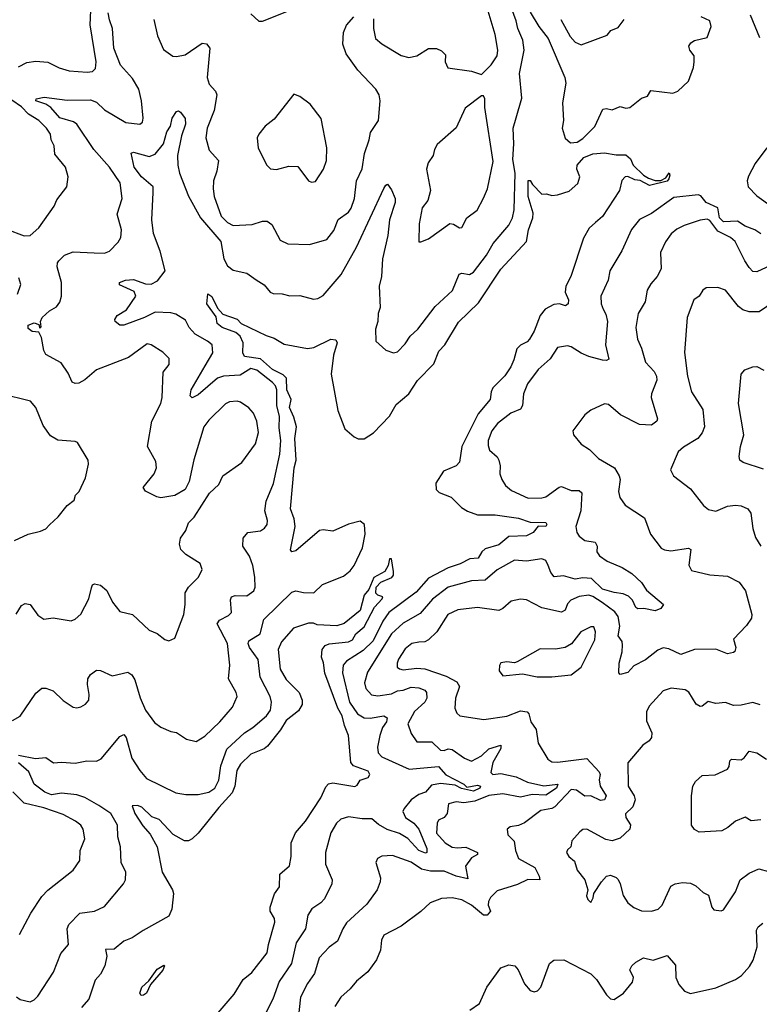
# Model space of a CAD drawing. Extents: x 2057697 to 2160550, y 827490 to 1016834.
# Tile 85 of 256: x 2124432 to 2128217, y 840638 to 845681. Entities that reach past the tile are written whole.
import ezdxf

# ---------------------------------------------------------------- set-up
doc = ezdxf.new("R2010")
doc.units = 0

msp = doc.modelspace()

# ---------------------------------------------------------------- linework, layer by layer
at = {"layer": '0CON20XD'}
for points in [[(2124425, 845438.6), (2124468.1, 845461.9), (2124515, 845468.8), (2124575, 845463.6), (2124634, 845434), (2124685, 845418.9), (2124777.9, 845412.1), (2124804.2, 845415.8), (2124819.1, 845430.9), (2124822.7, 845465), (2124793.2, 845655), (2124798.4, 845765)], [(2126242.9, 845685), (2126242.5, 845635), (2126253.1, 845585), (2126285, 845557.1), (2126385, 845497.1), (2126422.7, 845487.3), (2126464.3, 845495.7), (2126525, 845533.8), (2126565, 845533.8), (2126590.5, 845520.4), (2126610.7, 845500.7), (2126610, 845465), (2126623.9, 845433.9), (2126745, 845416.2), (2126795, 845400), (2126845, 845450), (2126875.8, 845495), (2126879.2, 845525), (2126865.4, 845605), (2126813.4, 845775)], [(2124799.2, 842770.8), (2124804.2, 842785.8), (2124815, 842791.2), (2124845, 842784), (2124877.3, 842757.3), (2124907.2, 842697.2), (2124945, 842648.8), (2125008.8, 842635), (2125095, 842554), (2125135, 842536.7), (2125175, 842506.2), (2125195, 842500), (2125225, 842512.5), (2125272.5, 842635), (2125279.4, 842685), (2125278.6, 842745), (2125295.7, 842775), (2125347.1, 842825), (2125365.8, 842865), (2125355, 842895.8), (2125282, 842942), (2125256.8, 842966.8), (2125249.4, 842995), (2125254.4, 843025), (2125281.4, 843065), (2125295.9, 843104.1), (2125325, 843133.3), (2125403.8, 843255), (2125450.5, 843299.6), (2125472, 843345), (2125568, 843412), (2125638.8, 843508.8), (2125653.4, 843566.6), (2125645.5, 843625), (2125628.1, 843665), (2125605, 843692), (2125561.7, 843721.7), (2125545, 843727.5), (2125505, 843724.2), (2125485, 843714), (2125400.2, 843629.8), (2125373.6, 843595), (2125323.1, 843426.9), (2125299.4, 843315), (2125279.2, 843275), (2125225, 843244.5), (2125155, 843232.5), (2125133.8, 843236.2), (2125075, 843266.7), (2125063.8, 843285), (2125120.6, 843355), (2125132.5, 843385), (2125128.6, 843418.6), (2125086.5, 843495), (2125107.8, 843625), (2125154.5, 843715), (2125161.8, 843745), (2125165.8, 843875), (2125196.2, 843915), (2125196.2, 843945), (2125165, 843978), (2125105, 844016), (2125085, 844021.2), (2124989.2, 843950.8), (2124825, 843886.7), (2124765, 843836), (2124735, 843818.8), (2124715, 843816.7), (2124700, 843825), (2124680.3, 843870.3), (2124643.8, 843923.8), (2124565, 843966.7), (2124555.8, 843985.8), (2124543.4, 844053.4), (2124530, 844080), (2124495, 844083.8), (2124475, 844098.6), (2124475, 844116.5), (2124505, 844128.8), (2124529.5, 844119.6), (2124535, 844100), (2124541.7, 844108.3), (2124538.8, 844135), (2124547.5, 844155), (2124585, 844190), (2124619.6, 844210.4), (2124636.6, 844233.4), (2124645.5, 844265), (2124646.2, 844335), (2124623.3, 844415), (2124624.4, 844435), (2124631.9, 844445), (2124661.4, 844475), (2124705, 844491.9), (2124813.3, 844486.7), (2124865, 844484.5), (2124891.2, 844495), (2124935, 844541.2), (2124949.2, 844565), (2124952.9, 844605), (2124930.9, 844685), (2124955.5, 844765.5), (2124946.7, 844845), (2124891.8, 844925), (2124811.2, 845015), (2124724.5, 845145), (2124707.3, 845157.3), (2124637.9, 845177.9), (2124590.8, 845230.8), (2124565, 845247.3), (2124514.2, 845265), (2124516.2, 845275), (2124556.9, 845283.1), (2124675, 845268), (2124795, 845269.4), (2124825, 845258.3), (2124865, 845219.5), (2124975, 845153.3), (2125047.5, 845145), (2125060.6, 845155), (2125063.2, 845176.8), (2125054.8, 845265.2), (2125041.2, 845325), (2125009.3, 845379.3), (2124948.3, 845448.3), (2124914.3, 845535), (2124907.5, 845635), (2124890.6, 845680.6), (2124885.2, 845715.2)], [(2125615, 845710), (2125655, 845673.3), (2125675, 845673.8), (2125825, 845732.5)], [(2126972.6, 845177.4), (2127001.3, 845278.7), (2126989.6, 845405), (2127014.7, 845525), (2127007.5, 845575), (2126980.8, 845635), (2126973.1, 845675), (2126942.3, 845757.7)], [(2127045, 845719.2), (2127088.2, 845645), (2127136.9, 845585), (2127222.8, 845385), (2127227.5, 845355), (2127210, 845255), (2127215.7, 845165), (2127208, 845125), (2127223.4, 845073.4), (2127250.4, 845050.4), (2127285, 845052.7), (2127315, 845072.1), (2127375, 845133.3), (2127417.3, 845222.7), (2127435, 845226), (2127465, 845218.6), (2127504.5, 845235.5), (2127535, 845227.5), (2127555, 845230.5), (2127615, 845278.1), (2127645, 845288.8), (2127662.3, 845317.7), (2127775, 845303.8), (2127800, 845315), (2127855, 845365.8), (2127880.9, 845435), (2127884.5, 845465), (2127883.3, 845495), (2127861.4, 845525), (2127856, 845545), (2127867.3, 845562.7), (2127885, 845574), (2127951.3, 845588.7), (2127971.8, 845645), (2127964.5, 845675), (2127919.6, 845695)], [(2125118, 845682), (2125137.8, 845597.8), (2125167.7, 845527.7), (2125215, 845494.2), (2125235, 845491.4), (2125279.4, 845500.6), (2125365, 845560), (2125387.8, 845557.8), (2125404.4, 845535), (2125390.5, 845385), (2125400.8, 845350.8), (2125434.4, 845315), (2125440, 845295), (2125427.3, 845215), (2125391.2, 845125), (2125384.6, 845075), (2125402.4, 845012.4), (2125448.7, 844958.7), (2125440.6, 844905), (2125424.4, 844855), (2125422.2, 844815), (2125427.8, 844775), (2125462.2, 844675), (2125495, 844641.4), (2125525, 844625.8), (2125621.3, 844631.3), (2125675, 844649.1), (2125698.5, 844648.5), (2125721.5, 844631.5), (2125765, 844552), (2125805, 844533.3), (2125915, 844529.1), (2126003.8, 844555), (2126039.4, 844600.6), (2126062.1, 844657.9), (2126114.4, 844695), (2126129.1, 844715), (2126145.5, 844765.5), (2126155.3, 844854.7), (2126185, 844916.2), (2126196.8, 844995), (2126220.9, 845065), (2126226.9, 845103.1), (2126268.5, 845165), (2126277.5, 845265), (2126271.2, 845295), (2126254.5, 845325), (2126161.7, 845421.7), (2126102.9, 845505), (2126085.8, 845555), (2126088.6, 845615), (2126105, 845653.3), (2126141.2, 845695)], [(2127201.2, 845681.2), (2127250, 845595), (2127275, 845565.6), (2127305, 845551.9), (2127438.3, 845601.7), (2127457.5, 845625), (2127495, 845641.2), (2127525, 845681.2)], [(2128170.3, 845705), (2128218.8, 845588.8)], [(2124365, 844607.3), (2124455, 844573.6), (2124485, 844575.7), (2124529.2, 844615), (2124607.5, 844725), (2124621.3, 844758.7), (2124673.8, 844825), (2124679.2, 844875), (2124665.7, 844925), (2124612.4, 844992.3), (2124608.5, 845035), (2124592.5, 845065), (2124589.1, 845095), (2124569.2, 845125), (2124529.1, 845165), (2124476.3, 845196.3), (2124440.8, 845235), (2124342.5, 845302.5)], [(2125925, 844848), (2125945, 844851.2), (2125987.5, 844915), (2126001.4, 844958.6), (2126004.4, 845025), (2125974.1, 845174.1), (2125917.7, 845247.7), (2125865, 845287.5), (2125835, 845300), (2125735, 845171.2), (2125688.8, 845135), (2125655.6, 845094.4), (2125647.5, 845075), (2125652.1, 845022.1), (2125696.2, 844935), (2125715, 844916.2), (2125745.9, 844914.1), (2125809.5, 844929.6), (2125855, 844928), (2125910, 844855), (2125925, 844848)], [(2126485, 844542.5), (2126525, 844558), (2126633, 844637), (2126653, 844633), (2126683.3, 844615), (2126695, 844616.2), (2126720, 844665), (2126773.8, 844705), (2126805, 844766.7), (2126825.5, 844815), (2126854.5, 844955), (2126811.7, 845231.7), (2126812.5, 845275), (2126805, 845290), (2126795, 845290), (2126712.7, 845227.3), (2126665, 845126.7), (2126568.7, 845041.3), (2126554.5, 845015.5), (2126547.5, 844985), (2126522.2, 844947.8), (2126514.4, 844915), (2126534.3, 844805), (2126520, 844755), (2126492.6, 844717.4), (2126475.6, 844635), (2126475, 844542.5), (2126485, 844542.5)], [(2124395, 842090.6), (2124435, 842114.2), (2124515, 842232), (2124545, 842256.2), (2124565, 842256.2), (2124602.7, 842242.7), (2124654.5, 842194.5), (2124705, 842160), (2124725, 842156), (2124745, 842160.8), (2124768.8, 842175), (2124786, 842195), (2124787.1, 842225), (2124778.2, 842275), (2124780.9, 842305), (2124795, 842326.9), (2124825, 842349.2), (2124845, 842347.5), (2124905, 842320.9), (2124985, 842339.2), (2125005, 842325.8), (2125020.3, 842300.3), (2125048.3, 842208.3), (2125076.4, 842145), (2125121.9, 842081.9), (2125155, 842056.9), (2125205, 842035.6), (2125235, 842030), (2125285, 841996), (2125335, 841984), (2125379.4, 842010.6), (2125456.5, 842085), (2125520.7, 842159.3), (2125544.5, 842215), (2125540.6, 842235), (2125500.9, 842305), (2125507.9, 842375), (2125494.6, 842485), (2125442.8, 842587.2), (2125454.4, 842605), (2125500.4, 842629.6), (2125515.4, 842644.6), (2125510.5, 842709.5), (2125515.6, 842724.5), (2125535, 842731.5), (2125595, 842729.1), (2125630, 842755), (2125636.9, 842775), (2125634.5, 842825), (2125624.5, 842885), (2125607.5, 842932.5), (2125574.3, 842985), (2125576, 843025), (2125600, 843055), (2125665, 843063.1), (2125685, 843075.8), (2125698.1, 843095), (2125700.6, 843115), (2125686.5, 843165), (2125692.9, 843215), (2125731.3, 843305), (2125763.6, 843455), (2125768.5, 843525), (2125760.6, 843590.6), (2125761.8, 843648.2), (2125748.1, 843705), (2125748.2, 843785), (2125740.9, 843805), (2125725, 843822.1), (2125645, 843885.6), (2125615, 843893.7), (2125559.6, 843860.4), (2125475, 843855.6), (2125444.8, 843845.2), (2125345, 843760), (2125314.1, 843744.1), (2125304.3, 843754.3), (2125310, 843785), (2125381.4, 843908.6), (2125420.5, 843975), (2125416.7, 844015), (2125393.6, 844035), (2125330.3, 844070.3), (2125299.7, 844105), (2125280.9, 844140.9), (2125231.7, 844171.7), (2125205, 844178.7), (2125125, 844182.6), (2125070, 844155), (2124965, 844115.5), (2124945, 844116), (2124921.2, 844135), (2124919.2, 844145), (2124930, 844165), (2124978.6, 844195), (2125025.4, 844265), (2125017.7, 844287.7), (2124943.3, 844323.2), (2124942.2, 844335), (2124972.9, 844347.1), (2125015, 844350.4), (2125075, 844327.4), (2125105, 844325.4), (2125136.6, 844343.4), (2125176, 844395), (2125151.4, 844495), (2125116.5, 844585), (2125108.9, 844655), (2125114.6, 844795), (2125114.3, 844825), (2125055.4, 844875), (2125018.2, 844925), (2125002.3, 844997.7), (2125015, 845002), (2125095, 844980.3), (2125125, 844991.5), (2125167.6, 845045), (2125184.2, 845105.8), (2125203.6, 845135), (2125212.9, 845177.1), (2125235, 845210), (2125245, 845214.2), (2125255, 845207.8), (2125278.4, 845175), (2125280.6, 845145), (2125260, 845085), (2125239.5, 844985), (2125240.5, 844935), (2125250, 844895), (2125296.2, 844776.2), (2125356.9, 844665), (2125461.4, 844545), (2125476, 844456), (2125495, 844419.2), (2125525, 844397.7), (2125595, 844382.9), (2125642.5, 844347.5), (2125682.4, 844322.4), (2125713.8, 844285), (2125728.3, 844278.3), (2125775, 844276.9), (2125815, 844265.5), (2125865, 844268.5), (2125935, 844249.4), (2125957.4, 844252.6), (2125985, 844267.5), (2126077.5, 844375), (2126156.3, 844515), (2126295, 844816.7), (2126305, 844833.3), (2126315, 844837.5), (2126335, 844810), (2126353.1, 844765), (2126354.4, 844745), (2126324.6, 844655), (2126316.8, 844575), (2126288.4, 844455), (2126283.6, 844365), (2126271.5, 844315), (2126276.9, 844206.9), (2126265.8, 844175.8), (2126264.4, 844135), (2126253.3, 844095), (2126254.3, 844035), (2126305, 843987.5), (2126345, 843974), (2126365, 843980), (2126405, 844020.8), (2126430, 844060), (2126469.5, 844095), (2126557.8, 844212.2), (2126646.4, 844293.6), (2126682, 844378), (2126695, 844381.8), (2126734.6, 844375.4), (2126755, 844388.1), (2126821.4, 844475), (2126855.7, 844534.4), (2126935, 844628.6), (2126954.5, 844665), (2126963.2, 844706.8), (2126967.3, 844895), (2126955.8, 844965), (2126960.7, 845045), (2126956.9, 845125), (2126972.6, 845177.4)], [(2128256.5, 845025), (2128196.4, 844943.7), (2128161.5, 844878.5), (2128155.3, 844854.6), (2128160.3, 844825), (2128205, 844777.8), (2128361.2, 844665)], [(2124425, 841914.4), (2124513.2, 841896.8), (2124565, 841901.9), (2124605, 841874.3), (2124645, 841878.8), (2124715, 841873.1), (2124775, 841884.6), (2124825, 841883.3), (2124849.2, 841895), (2124945, 842009.4), (2124965, 842019.2), (2124977.3, 842005), (2125005, 841899.2), (2125046.7, 841835), (2125081.1, 841795), (2125231.1, 841721.1), (2125282.6, 841712.6), (2125345, 841712.5), (2125400, 841725), (2125430.4, 841745), (2125451.8, 841785), (2125461.3, 841858.7), (2125491.3, 841945), (2125582, 842028), (2125625, 842055.5), (2125694.4, 842115), (2125715.6, 842145), (2125720, 842185), (2125714.5, 842215), (2125663.3, 842313.3), (2125653.1, 842403.1), (2125608.6, 842465), (2125601.8, 842485), (2125605, 842498.9), (2125662.5, 842535), (2125680.9, 842609.1), (2125825, 842748.5), (2125845, 842755.5), (2125885, 842746.7), (2125937.5, 842745), (2125981.7, 842788.3), (2126089.9, 842830.1), (2126122.6, 842857.4), (2126143.2, 842885), (2126186.4, 842975), (2126199.8, 843045), (2126196.7, 843095), (2126175, 843112.3), (2126115, 843096.8), (2126035, 843060.7), (2125985, 843068.1), (2125965.9, 843064.1), (2125845, 842961.1), (2125825, 842956), (2125817.5, 842965), (2125842.3, 843085), (2125836.2, 843125), (2125817.9, 843175), (2125836.5, 843385), (2125847.6, 843425), (2125840, 843535), (2125849.1, 843595), (2125835.4, 843645.4), (2125812.2, 843695), (2125821.1, 843735), (2125798.8, 843785), (2125797, 843845), (2125780.9, 843860.9), (2125725, 843889.2), (2125665, 843944), (2125582, 843955), (2125574.6, 843974.6), (2125575.4, 844025), (2125559.8, 844059.8), (2125538.5, 844078.5), (2125467.5, 844105), (2125442.5, 844125), (2125438, 844158), (2125390, 844225), (2125395, 844276), (2125415, 844262.5), (2125445, 844203.3), (2125471.7, 844171.7), (2125545, 844146), (2125565, 844123.8), (2125692.7, 844062.7), (2125735, 844050), (2125785, 844018.8), (2125905, 843995.8), (2125937.6, 844002.4), (2126025, 844043.8), (2126050.5, 844040.4), (2126057.5, 844025), (2126037.5, 843962.5), (2126026.2, 843865), (2126060.9, 843679.1), (2126095.4, 843585.4), (2126143.5, 843543.5), (2126165, 843534.6), (2126195, 843533.2), (2126243.5, 843565), (2126325, 843649.4), (2126359.4, 843710.6), (2126422.9, 843765), (2126467.8, 843832.2), (2126551.1, 843918.9), (2126577.1, 843982.9), (2126607.9, 844015), (2126678.6, 844131.4), (2126780, 844230), (2126895, 844402.5), (2127025, 844544.6), (2127036, 844605), (2127059, 844665), (2127060.4, 844689.6), (2127033.5, 844775), (2127035, 844856.7), (2127045, 844857.5), (2127055.7, 844835.7), (2127105, 844787.5), (2127128.8, 844788.8), (2127155, 844780.8), (2127185, 844784.2), (2127245, 844802.9), (2127288.5, 844841.5), (2127299.2, 844875), (2127282.7, 844915), (2127284.5, 844935), (2127320, 844975), (2127365, 844993.4), (2127425, 844998.2), (2127485, 844988.5), (2127535, 844988), (2127558.8, 844968.8), (2127572, 844935), (2127624.5, 844884.5), (2127649.8, 844869.8), (2127685, 844856.5), (2127712.6, 844857.4), (2127738.5, 844871.5), (2127756, 844896), (2127760, 844885), (2127754, 844865), (2127745, 844853.8), (2127655, 844831.2), (2127607.4, 844857.4), (2127581.1, 844861.1), (2127545, 844876.7), (2127530, 844875), (2127513, 844857), (2127502, 844805), (2127415, 844672.5), (2127378.7, 844641.3), (2127346.6, 844613.4), (2127318.2, 844561.8), (2127252.9, 844365), (2127227.1, 844315), (2127223.8, 844285), (2127240, 844245), (2127239.4, 844225), (2127225, 844215.7), (2127194.6, 844224.6), (2127165, 844222.7), (2127122, 844198), (2127095.4, 844165), (2127064.5, 844085), (2127040.9, 844045), (2127029.3, 844030.7), (2126995, 844013.1), (2126976.2, 843995), (2126961.3, 843938.7), (2126945, 843903.3), (2126915, 843857.3), (2126852.9, 843795), (2126844.6, 843775), (2126840.5, 843735), (2126777.9, 843662.1), (2126695.3, 843495), (2126682.7, 843415), (2126665, 843396.5), (2126601.4, 843368.6), (2126562.3, 843307.7), (2126563.3, 843275), (2126578.8, 843258.8), (2126640, 843235), (2126692.7, 843182.7), (2126723.6, 843163.6), (2126775.5, 843145.5), (2126865, 843144.2), (2126985, 843128.2), (2127045, 843107), (2127124.3, 843105.7), (2127129.4, 843095), (2127125.6, 843085), (2127085, 843086.2), (2127059.4, 843055), (2127025, 843037), (2126935.4, 843034.6), (2126885, 842991.9), (2126815, 842971.2), (2126797.3, 842955), (2126777.7, 842922.2), (2126735, 842919.3), (2126685.7, 842894.3), (2126625, 842873.8), (2126525, 842820.7), (2126461, 842749), (2126321, 842645), (2126290.2, 842599.8), (2126241, 842499), (2126189.8, 842450.2), (2126104.8, 842395.2), (2126087.5, 842375), (2126084.8, 842335), (2126119.7, 842185), (2126161.2, 842125), (2126195, 842104.6), (2126225, 842103.6), (2126295, 842116), (2126311.8, 842105), (2126309.4, 842085), (2126289.2, 842055), (2126274.8, 842015), (2126262.7, 841955), (2126266, 841925), (2126285, 841905.3), (2126425, 841842), (2126575, 841856), (2126612.3, 841812.3), (2126704.5, 841765), (2126720.3, 841750.3), (2126775, 841759.4), (2126790.6, 841755), (2126786.9, 841745), (2126755, 841730.2), (2126693.8, 841743.8)], [(2128224.6, 844584.6), (2128194.3, 844604.3), (2128145, 844622.6), (2128105, 844648.6), (2128035, 844645.7), (2128014.5, 844665), (2128005, 844717.2), (2127944.9, 844744.9), (2127918.2, 844778.2), (2127905, 844784.4), (2127779.5, 844770.5), (2127665, 844688.2), (2127605, 844657.5), (2127563.4, 844606.6), (2127513.4, 844496.6), (2127452.2, 844395), (2127443, 844347), (2127406.9, 844265), (2127408.5, 844225), (2127418.4, 844198.4), (2127431.9, 844171.9), (2127440, 844135), (2127430.3, 844015), (2127447.4, 843942.6), (2127435, 843935.7), (2127415, 843937.1), (2127345, 843956.1), (2127305, 843972.1), (2127255, 844005.6), (2127235, 844010.6), (2127185, 844002.5), (2127146.9, 843943.1), (2127085, 843888.6), (2127031.5, 843815), (2127011.2, 843765), (2127004.6, 843705), (2126995, 843685.5), (2126945.3, 843664.7), (2126877.2, 843612.8), (2126848.5, 843575), (2126830.4, 843525), (2126829.1, 843499.1), (2126836.3, 843476.3), (2126875, 843442), (2126884.5, 843424.5), (2126891.1, 843395), (2126889.4, 843355), (2126900, 843325), (2126918, 843295), (2126949.8, 843269.8), (2127035, 843229.7), (2127105, 843231.8), (2127125, 843237.5), (2127193.4, 843286.6), (2127205, 843290), (2127255, 843269.5), (2127295, 843268.9), (2127308.2, 843258.2), (2127304.6, 843165), (2127278.2, 843085), (2127282.9, 843055), (2127295.6, 843035), (2127323.7, 843013.7), (2127377.1, 843005), (2127387.5, 842985), (2127385.6, 842955), (2127400, 842935), (2127438.1, 842908.1), (2127516, 842875), (2127564.2, 842845), (2127615, 842798), (2127639.4, 842759.4), (2127727.5, 842685), (2127713.8, 842665), (2127685, 842652.9), (2127625.6, 842665.6), (2127595, 842663.1), (2127585, 842670.8), (2127568, 842708), (2127548.3, 842728.3), (2127520.3, 842740.3), (2127475, 842746.7), (2127415, 842764.7), (2127358, 842817.9), (2127315, 842822.6), (2127275, 842815.6), (2127215, 842832.7), (2127166.9, 842827), (2127149.9, 842849.9), (2127136.5, 842885), (2127125, 842910), (2127105, 842920), (2127025, 842908.2), (2126965, 842912.1), (2126875, 842863.1), (2126815, 842810.5), (2126743.8, 842806.2), (2126625, 842773.5), (2126545, 842713.4), (2126480.8, 842639.2), (2126395, 842590.3), (2126335.3, 842535), (2126211.3, 842338.7), (2126196.5, 842285), (2126203.3, 842255), (2126233.1, 842223.1), (2126265, 842218), (2126335, 842227.8), (2126365, 842243.4), (2126395, 842247), (2126435, 842261.6), (2126475, 842258.4), (2126505, 842246.2), (2126514.5, 842235), (2126516.2, 842205), (2126505.5, 842185), (2126452.3, 842137.7), (2126419.1, 842075), (2126435.6, 842025), (2126465, 841982.5), (2126541.9, 841981.9), (2126585, 841938.8), (2126605, 841937.5), (2126625, 841946), (2126645, 841943.3), (2126708.3, 841898.3), (2126745, 841883.3), (2126795, 841910.3), (2126833.1, 841946.9), (2126895, 841965.7), (2126895, 841948.8), (2126853.2, 841876.8), (2126843.3, 841825), (2126852.9, 841815), (2126895, 841820), (2126973.4, 841803.5), (2127030.5, 841775), (2127115, 841756.2), (2127186, 841765), (2127178.9, 841745), (2127125, 841709.8), (2127055, 841711.6), (2126995, 841698.2), (2126905, 841716.5), (2126832.9, 841707.1), (2126762.2, 841677.8), (2126705, 841669.1), (2126665, 841674.7), (2126626, 841665), (2126619.2, 841615), (2126603.8, 841595), (2126575, 841580.8), (2126567.9, 841565), (2126565, 841514), (2126610.3, 841465), (2126645, 841442.8), (2126671.4, 841438.6), (2126715, 841442.6), (2126774.4, 841415), (2126774.3, 841405), (2126745, 841387.8), (2126713.1, 841345), (2126725, 841280), (2126665, 841294.4), (2126605, 841319.8), (2126535, 841320.5), (2126489.2, 841329.2), (2126435.3, 841365.3), (2126339.7, 841399.7), (2126285, 841396.9), (2126264, 841385), (2126254.2, 841365), (2126278, 841285), (2126277.5, 841265), (2126261.1, 841225), (2126208.6, 841151.4), (2126105, 841054.5), (2126085.5, 841025), (2126059.1, 840960.9), (2126015, 840930.9), (2125964.7, 840875.3), (2125940, 840795), (2125905.3, 840744.6), (2125869.6, 840675), (2125852.5, 840515)], [(2128275, 844421.8), (2128205, 844388.5), (2128185, 844391.8), (2128165, 844410.6), (2128143.6, 844445), (2128094.3, 844545), (2128069.2, 844565), (2128005, 844597.5), (2127965, 844652.2), (2127951.3, 844658.7), (2127915, 844653.5), (2127832.9, 844627.1), (2127795, 844607.8), (2127766, 844584), (2127736.6, 844543.4), (2127711.9, 844488.1), (2127714.6, 844405), (2127694.6, 844365.4)], [(2124420, 844275), (2124437.5, 844325), (2124428.1, 844358.1)], [(2127694.6, 844365.4), (2127661.7, 844328.3), (2127643.3, 844295), (2127633.5, 844235), (2127597.8, 844175), (2127585.6, 844105), (2127594.4, 844045), (2127615, 843998.8), (2127635, 843926), (2127679.4, 843879.4), (2127691.2, 843855), (2127692.1, 843835), (2127666.2, 843765), (2127664.6, 843745), (2127696.6, 843636.6), (2127692.9, 843625), (2127665, 843604.5), (2127605, 843607.5), (2127507.6, 843657.6), (2127445, 843710), (2127425, 843713.8), (2127355, 843680), (2127325, 843656.7), (2127262.5, 843575), (2127266, 843555), (2127305, 843506.2), (2127348.8, 843478.8), (2127395, 843432.9), (2127475.4, 843385.4), (2127500.5, 843345), (2127505.4, 843325.4), (2127496.7, 843265), (2127503.5, 843233.5), (2127531.2, 843195), (2127629.4, 843129.4), (2127660, 843045), (2127715, 842974.2), (2127732.5, 842965), (2127765, 842961.2), (2127854.3, 842974.3), (2127867.6, 842967.6), (2127856.8, 842886.8), (2127870.3, 842860.3), (2127965, 842838.2), (2128055, 842830.8), (2128115, 842800), (2128147.1, 842755), (2128178.6, 842635), (2128177.1, 842615), (2128152.1, 842577.9), (2128085, 842507.5), (2128098, 842465), (2128092.5, 842445), (2128085, 842440), (2128055, 842433.3), (2127995, 842456.7), (2127885, 842454.5), (2127815, 842430), (2127755, 842457.8), (2127725, 842463.3), (2127698.6, 842451.4), (2127635, 842401.5), (2127575, 842371.1), (2127545, 842337.1), (2127505, 842326.2), (2127499.2, 842335), (2127499.5, 842385), (2127516.3, 842443.7), (2127517.1, 842477.1), (2127515, 842495.6), (2127495.2, 842525.2), (2127502.9, 842575), (2127494.8, 842624.8), (2127477.4, 842647.4), (2127413.3, 842695), (2127365, 842726.6), (2127345, 842732.9), (2127295, 842725.7), (2127252.6, 842707.4), (2127235, 842688.8), (2127223.6, 842656.4), (2127205, 842646.8), (2127105, 842668.9), (2127025, 842708.6), (2126995, 842713.3), (2126947, 842703), (2126905, 842664.4), (2126885, 842654.6), (2126775, 842670.4), (2126675, 842657.5), (2126622.5, 842635), (2126566.5, 842545), (2126524.7, 842505.3), (2126505.3, 842494.7), (2126475, 842492.5), (2126439.2, 842485), (2126405, 842459.1), (2126370.4, 842405), (2126363.1, 842385), (2126364.4, 842365), (2126375.4, 842355.4), (2126395, 842351.6), (2126465, 842360), (2126505.3, 842355.3), (2126615, 842318.8), (2126669.7, 842289.7), (2126682.5, 842265), (2126662.5, 842205), (2126659.4, 842155), (2126669.1, 842129.1), (2126683.8, 842115), (2126806.8, 842096.8), (2126925, 842113.5), (2126995, 842140.9), (2127030, 842135), (2127038.6, 842125), (2127048.2, 842085), (2127075, 842045.6), (2127085.6, 841975), (2127135, 841892.9), (2127155, 841880), (2127185, 841878.8), (2127335, 841896.8), (2127398.1, 841828.1), (2127402.4, 841815), (2127397.3, 841787.3), (2127403.2, 841755), (2127433.8, 841705), (2127425, 841684.6), (2127405, 841681.2), (2127355, 841706.1), (2127325, 841703.5), (2127281.9, 841735), (2127255, 841737.9), (2127171, 841649), (2127155, 841640.3), (2127099.5, 841630.4), (2127015, 841566.7), (2126985, 841553.3), (2126942.4, 841547.6), (2126927.5, 841535), (2126931.1, 841505), (2126962.8, 841472.8), (2126968.8, 841425), (2126985.3, 841385.3), (2127068.1, 841338.1), (2127091.5, 841295), (2127093.8, 841275), (2127032.7, 841277.3), (2126978.9, 841251.1), (2126875, 841218.9), (2126842.1, 841185), (2126830.9, 841165), (2126830.4, 841145), (2126841.1, 841115), (2126825, 841093.6), (2126805, 841094.6), (2126745, 841145.3), (2126695, 841173.1), (2126645, 841184), (2126590.5, 841180.5), (2126532.8, 841157.2), (2126485, 841113.1), (2126385, 841038), (2126295, 840991.2), (2126283.6, 840966.4), (2126278.5, 840915), (2126258.1, 840865), (2126212.9, 840805), (2126155, 840756), (2126123.6, 840716.4), (2126075, 840674.2), (2126045, 840626.2)], [(2128291.2, 844235), (2128216.7, 844185), (2128165, 844184.5), (2128133.8, 844195), (2128111.7, 844211.7), (2128045, 844295.7), (2128005, 844308.6), (2127945, 844307.5), (2127928.8, 844295), (2127908.8, 844265), (2127882.5, 844245), (2127848.6, 844155), (2127834.3, 843975.7), (2127850.5, 843855), (2127870.6, 843775), (2127928.5, 843685), (2127936.5, 843595), (2127925.7, 843565), (2127903.1, 843535), (2127829.3, 843490.7), (2127802.2, 843467.8), (2127762.5, 843375), (2127778, 843345), (2127865, 843277.5), (2127932.3, 843192.3), (2127957.5, 843172.5), (2127995, 843163.1), (2128055, 843188.5), (2128095, 843194.5), (2128125, 843190), (2128158.8, 843175), (2128174.1, 843154.1), (2128184.4, 843075), (2128198.7, 843028.7), (2128225, 842984.2)], [(2128238.7, 843378.7), (2128135, 843412.5), (2128118, 843425), (2128114.1, 843444.1), (2128120.6, 843495), (2128138.1, 843555), (2128111.1, 843715), (2128124, 843865), (2128142.7, 843887.3), (2128185, 843903.3), (2128205, 843903.8), (2128240, 843885)], [(2124405, 843012.5), (2124475, 843046), (2124538.8, 843061.2), (2124565, 843073.8), (2124585, 843094), (2124628.8, 843135), (2124675, 843193.3), (2124710.7, 843219.3), (2124717.5, 843245), (2124736.1, 843263.9), (2124768, 843335), (2124784, 843405), (2124782, 843425), (2124727.5, 843515), (2124715, 843520.8), (2124627, 843527), (2124589.5, 843549.6), (2124551.6, 843601.6), (2124515, 843694.2), (2124487.7, 843727.7), (2124334.4, 843764.4)], [(2125448, 840595), (2125529.8, 840690.2), (2125575, 840765.5), (2125619.4, 840800.6), (2125699.1, 840900.9), (2125704.7, 840945), (2125737.9, 841057.9), (2125736.6, 841076.6), (2125714.6, 841115), (2125714.1, 841135), (2125735.9, 841204.1), (2125761.2, 841238.8), (2125763.3, 841305), (2125813.4, 841346.6), (2125822, 841395), (2125822, 841465), (2125843.7, 841516.3), (2125894.6, 841575), (2125972.9, 841695), (2125998.8, 841751.2), (2126012.7, 841767.3), (2126035, 841773), (2126146.7, 841753.3), (2126159.2, 841760.8), (2126175, 841785.7), (2126215, 841800), (2126224.5, 841815), (2126215, 841832.2), (2126140, 841860), (2126126.1, 841876.1), (2126114.2, 842015), (2126093.7, 842065), (2126081.7, 842115), (2126059.8, 842155), (2125993, 842333), (2125986.6, 842386.6), (2125976.5, 842415), (2125980.6, 842455), (2125995.6, 842475), (2126016.4, 842483.6), (2126115, 842494.7), (2126136, 842505), (2126152.5, 842535), (2126195, 842571.2), (2126247.9, 842672.1), (2126287.5, 842715), (2126290, 842725), (2126264.1, 842734.1), (2126254.1, 842744.1), (2126255.7, 842775), (2126279.8, 842800.2), (2126336, 842824), (2126344.4, 842835), (2126345.7, 842854.3), (2126335, 842920), (2126325, 842920), (2126318.1, 842885), (2126300.6, 842855), (2126245, 842823.1), (2126218, 842762), (2126195, 842733.8), (2126175, 842654), (2126092.4, 842587.6), (2126055, 842575.5), (2125955, 842581.2), (2125935, 842590), (2125909.5, 842590.4), (2125833.8, 842565), (2125772.5, 842495), (2125754.5, 842455), (2125765, 842353.5), (2125795, 842300.7), (2125862.2, 842235), (2125876.8, 842195), (2125876.8, 842173.2), (2125858.5, 842141.5), (2125795, 842092.1), (2125766.1, 842043.8), (2125699.8, 841960.2), (2125683.2, 841946.8), (2125615, 841919.2), (2125562.4, 841867.7), (2125543.2, 841835), (2125533, 841755), (2125519.9, 841720.1), (2125450.4, 841645), (2125345, 841514.3), (2125315, 841485.8), (2125295, 841475.8), (2125275, 841475.8), (2125217.4, 841507.4), (2125145, 841584.3), (2125108.3, 841598.3), (2125057.6, 841647.6), (2125035, 841656.5), (2125006.7, 841655), (2125021.5, 841615), (2125061.3, 841551.3), (2125099.6, 841509.6), (2125136.1, 841445), (2125161.7, 841315), (2125213.9, 841225), (2125219.8, 841205), (2125211.3, 841125), (2125195, 841088.9), (2125064.1, 841015.9), (2125007.5, 840977.5), (2124965, 840960.5), (2124915, 840920.8), (2124871.3, 840918.7), (2124878.6, 840885), (2124866.9, 840835), (2124845, 840791.4), (2124818.7, 840761.3), (2124785, 840664.2), (2124748.7, 840621.3)], [(2124414.5, 842635.5), (2124440.5, 842679.6), (2124459.3, 842690.7), (2124485, 842686.2), (2124525, 842631.2), (2124555, 842610), (2124602.7, 842617.3), (2124695, 842602), (2124715, 842610), (2124745, 842636.2), (2124785.6, 842715), (2124799.2, 842770.8)], [(2127155, 842314.4), (2127255, 842326), (2127305.8, 842365), (2127376.3, 842503.7), (2127379.5, 842545), (2127370.6, 842570.6), (2127355, 842571.4), (2127304.4, 842545.6), (2127255.8, 842484.2), (2127224, 842466), (2127175, 842456.4), (2127095, 842458.8), (2126978.8, 842391.2), (2126965, 842386.2), (2126925, 842391.2), (2126894.1, 842385.9), (2126887, 842373), (2126886.7, 842345), (2126905, 842320), (2127005, 842330), (2127080, 842315), (2127155, 842314.4)], [(2128221.5, 842171.5), (2128185, 842183.6), (2128125, 842169.1), (2128085, 842168.9), (2128045, 842184.3), (2127995, 842178), (2127955, 842188.6), (2127925.5, 842164.5), (2127915, 842162.9), (2127895, 842174.2), (2127856.4, 842236.4), (2127838.8, 842248.8), (2127766.8, 842256.8), (2127725, 842242.9), (2127654.4, 842165.6), (2127639.4, 842135), (2127639.5, 842089.5), (2127668, 842028), (2127665.6, 842005), (2127652.9, 841987.1), (2127621.2, 841965), (2127544.2, 841875), (2127546.4, 841755), (2127576.7, 841705), (2127582.2, 841685), (2127570.4, 841649.6), (2127532.7, 841612.7), (2127534.2, 841595), (2127557.8, 841557.8), (2127554.4, 841535), (2127505, 841489.5), (2127465, 841475.5), (2127432.2, 841482.2), (2127335, 841535.3), (2127315, 841533.6), (2127298.6, 841521.4)], [(2128225, 841582.5), (2128175, 841577.5), (2128145, 841596), (2128095, 841575.6), (2128056.5, 841543.5), (2128025, 841526.9), (2127909.5, 841519.6), (2127885, 841533.3), (2127871.2, 841555), (2127870, 841705), (2127878, 841755), (2127891.2, 841778.8), (2127925, 841810), (2127992.3, 841812.3), (2128055, 841842), (2128062.5, 841855), (2128065.8, 841884.2), (2128075, 841893.8), (2128125, 841890), (2128139.8, 841900.3), (2128165, 841934), (2128205.5, 841925.5), (2128254.2, 841894.2)], [(2124415, 840676), (2124435, 840663.1), (2124485, 840651.4), (2124505, 840660), (2124525, 840679.2), (2124605, 840802), (2124642.6, 840897.4), (2124680.8, 840945), (2124674.4, 841024.4), (2124682.8, 841047.2), (2124738.8, 841105), (2124815, 841115.6), (2124865, 841138.1), (2124962.9, 841255), (2124973.1, 841275), (2124975.5, 841315), (2124950.6, 841365), (2124948.1, 841445), (2124934.6, 841495), (2124933.1, 841555), (2124898.2, 841615), (2124836.5, 841656.4), (2124765, 841697.1), (2124725, 841710.6), (2124645, 841719), (2124595, 841711.4), (2124560.3, 841725), (2124506.4, 841765), (2124479.3, 841829.3), (2124425.6, 841875)], [(2126693.8, 841743.8), (2126660.6, 841760.6), (2126585, 841769.5), (2126540.1, 841759.9), (2126508, 841725), (2126475, 841712.5), (2126434.7, 841685.3), (2126398.9, 841641.1), (2126392.5, 841625), (2126405.9, 841595), (2126449.8, 841565), (2126475.2, 841535), (2126516.2, 841435), (2126516.2, 841415), (2126508.2, 841411.8), (2126474.8, 841425), (2126417.6, 841487.6), (2126375, 841512.5), (2126312.6, 841532.6), (2126268.4, 841558.4), (2126235, 841587.8), (2126185, 841587.8), (2126115, 841597.9), (2126074.7, 841585.3), (2126053.6, 841565), (2126024.7, 841515.3), (2125996.2, 841415), (2125997.5, 841355), (2126030.6, 841275), (2126030, 841255), (2125992.7, 841177.3), (2125973.1, 841156.9), (2125927.5, 841127.5), (2125906.9, 841095), (2125895, 841024), (2125846.9, 840953), (2125823.5, 840846.5), (2125759.3, 840755), (2125727.1, 840665), (2125689.8, 840590.2)], [(2124430.8, 840995), (2124489.4, 841105), (2124545, 841190), (2124575, 841222.5), (2124704.6, 841325.4), (2124739.1, 841375), (2124741.2, 841425), (2124764.4, 841485), (2124756.7, 841535), (2124744.3, 841555), (2124716.6, 841576.6), (2124655, 841609.6), (2124555, 841643.8), (2124455, 841668.5), (2124396.4, 841726.4)], [(2127298.6, 841521.4), (2127257.5, 841475), (2127252.5, 841445), (2127235, 841428.8), (2127230.6, 841415), (2127242.2, 841395), (2127271.1, 841371.1), (2127285.7, 841325), (2127323.8, 841275), (2127340, 841225), (2127333, 841193), (2127340, 841175), (2127355, 841160), (2127367, 841183), (2127370, 841205), (2127410, 841265), (2127435.9, 841294.1), (2127455, 841300), (2127485, 841288), (2127495, 841276.7), (2127505.8, 841255), (2127520, 841195), (2127545, 841158), (2127574.5, 841134.5), (2127615, 841115.8), (2127665, 841114.3), (2127700, 841125), (2127720, 841145), (2127765, 841243.3), (2127787.5, 841255), (2127825, 841261.1), (2127865, 841258.9), (2127892, 841245), (2127930.9, 841210.9), (2127956.8, 841196.8), (2127973.8, 841135), (2127985, 841122.5), (2128023, 841117), (2128035, 841122.5), (2128095, 841213.8), (2128120, 841275), (2128165, 841310), (2128215, 841332.2), (2128265, 841318.2)], [(2126735, 840608), (2126785, 840641.2), (2126822.5, 840725), (2126895, 840824.2), (2126935, 840840.6), (2126965.4, 840835.4), (2126983.1, 840815), (2127015, 840742.5), (2127045, 840708.6), (2127065, 840701.9), (2127082.6, 840707.4), (2127099.4, 840725), (2127143.8, 840846.2), (2127165, 840864.5), (2127216.4, 840866.4), (2127354.6, 840794.6), (2127384.6, 840764.6), (2127435, 840686.2), (2127456.4, 840666.4), (2127475, 840663.3), (2127522, 840695), (2127568.6, 840751.4), (2127574.3, 840775), (2127554.4, 840815), (2127564.4, 840835), (2127585, 840854.2), (2127625, 840876.2), (2127675, 840864), (2127745, 840888), (2127788.5, 840838.5), (2127789.5, 840775), (2127805, 840739.2), (2127835, 840704.5), (2127865, 840693.1), (2127995, 840721.9), (2128095, 840764.4), (2128126, 840785), (2128168, 840832), (2128186.2, 840863.8), (2128207.1, 840932.9), (2128203, 841017), (2128211.1, 841035), (2128235, 841053.5)], [(2125053.1, 840683.1), (2125047.5, 840695), (2125057.1, 840725), (2125092.3, 840757.7), (2125135, 840818.1), (2125168.8, 840838.8), (2125173.3, 840835), (2125165, 840813.1), (2125100.7, 840739.3), (2125081.1, 840695), (2125065, 840684.6), (2125053.1, 840683.1)]]:
    msp.add_lwpolyline(points, dxfattribs=at)

doc.saveas('drawing.dxf')
